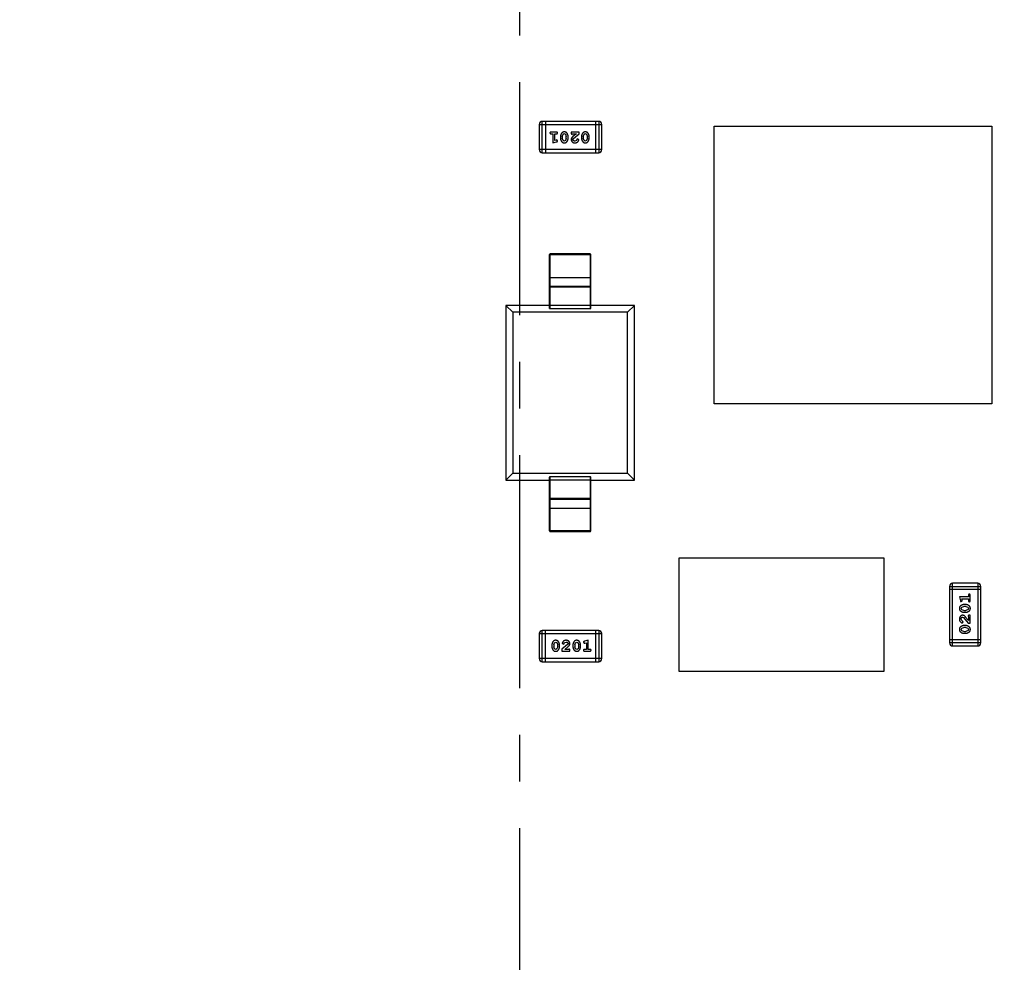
# Model space of a CAD drawing. Header units: millimetres. Extents: x -117 to 182, y -33 to 89.
# Tile 89 of 135: x 139 to 149, y 20 to 29. Entities that reach past the tile are written whole.
import ezdxf

# ---------------------------------------------------------------- set-up
doc = ezdxf.new("R2010")
doc.units = ezdxf.units.MM
doc.header["$LTSCALE"] = 1.21
doc.header["$MEASUREMENT"] = 0
doc.header["$PDMODE"] = 3
doc.header["$PDSIZE"] = 0.3125
doc.linetypes.add('CENTER', pattern=[0.6, 0.375, -0.075, 0.075, -0.075])
doc.layers.get('0').update_dxf_attribs({"linetype": 'CONTINUOUS'})
doc.layers.get('DEFPOINTS').update_dxf_attribs({"linetype": 'CONTINUOUS'})
doc.layers.add('Dim', color=3, linetype='CONTINUOUS', lineweight=25)
doc.styles.get("Standard").update_dxf_attribs({"font": 'txt', "width": 0.8})
doc.dimstyles.get("Standard").update_dxf_attribs({"dimtxt": 0.15625, "dimasz": 0.1875, "dimexe": 0.125, "dimexo": 0.0625, "dimgap": 0.09, "dimtad": 0, "dimtih": 1, "dimtoh": 1, "dimzin": 4, "dimdsep": 46, "dimtxsty": 'STANDARD', "dimblk": '_FILLED', "dimblk1": '_FILLED', "dimblk2": '_FILLED', "dimcen": 0.09, "dimazin": 1, "dimtp": 0.01, "dimtm": 0.01, "dimtfac": 1, "dimtofl": 0, "dimtmove": 0, "dimatfit": 3, "dimldrblk": '_FILLED', "dimfxl": 1, "dimtolj": 1, "dimtzin": 4, "dimarcsym": 0})

# ---------------------------------------------------------------- blocks, each defined once
blk = doc.blocks.new('_FILLED')
at = {"color": 0, "linetype": 'ByBlock'}
blk.add_solid([(0, 0), (-1, 0.1667), (-1, -0.1667)], dxfattribs=at)
blk = doc.blocks.new('*D24')
at = {"color": 0, "linetype": 'ByBlock', "lineweight": -2}
for p, q in [((139.2226, 49.9239), (108.6163, 49.9239)), ((108.7413, 49.9239), (108.7413, 37.5972)), ((108.7413, 17.4239), (108.7413, 29.7506)), ((139.2226, 17.4239), (108.6163, 17.4239))]:
    blk.add_line(p, q, dxfattribs=at)
at = {"layer": 'DEFPOINTS', "color": 0, "linetype": 'ByBlock'}
for p in [(139.2851, 49.9239), (139.2851, 17.4239)]:
    blk.add_point(p, dxfattribs=at)
at = {"color": 0, "linetype": 'ByBlock', "lineweight": -2, "xscale": 2, "yscale": 2, "zscale": 2}
for p, rotation in [((108.7413, 49.9239), 90), ((108.7413, 17.4239), 270)]:
    blk.add_blockref('_FILLED', p, dxfattribs=dict(at, rotation=rotation))
at = {"color": 0, "linetype": 'ByBlock', "lineweight": -2, "insert": (108.7413, 33.6739), "char_height": 2.5, "attachment_point": 5, "rotation": 90}
blk.add_mtext('\\A1;32.50', dxfattribs=at)

msp = doc.modelspace()

# ---------------------------------------------------------------- linework, layer by layer
at = {"color": 6, "linetype": 'CENTER', "ltscale": 5}
msp.add_line((143.8851, 8.1484), (143.8851, 58.3667), dxfattribs=at)
at = {"color": 7, "linetype": 'Continuous'}
for p, q in [((144.104, 27.8797), (144.104, 28.1845)), ((144.6526, 28.1845), (144.104, 28.1845)), ((144.1345, 28.1845), (144.1345, 27.8797)), ((144.6222, 28.1845), (144.6222, 27.8797)), ((144.6526, 28.1845), (144.6526, 27.8797)), ((144.0735, 28.154), (144.0735, 27.9101)), ((144.0735, 28.154), (144.6831, 28.154)), ((144.2415, 28.0808), (144.1895, 28.0808)), ((144.1895, 28.0635), (144.2069, 28.0635)), ((144.2069, 28.0635), (144.2069, 27.9754)), ((144.2242, 27.9986), (144.2242, 28.0635)), ((144.2242, 28.0635), (144.2415, 28.0635)), ((144.3053, 28.0593), (144.3176, 28.0651)), ((144.3176, 28.0651), (144.3298, 28.0598)), ((144.3846, 28.0808), (144.3846, 28.073)), ((144.4617, 28.0808), (144.3846, 28.0808)), ((144.3933, 28.0604), (144.3988, 28.0635)), ((144.3988, 28.0635), (144.435, 28.0635)), ((144.435, 28.0635), (144.4014, 28.0365)), ((144.4067, 28.017), (144.4617, 28.062)), ((144.4617, 28.062), (144.4617, 28.0808)), ((144.5099, 28.0593), (144.5221, 28.0651)), ((144.5221, 28.0651), (144.5343, 28.0598)), ((144.6831, 27.9101), (144.6831, 28.154)), ((145.7748, 25.4373), (145.7748, 28.1373)), ((145.7748, 28.1373), (148.4748, 28.1373)), ((148.4748, 28.1373), (148.4748, 25.4373)), ((144.2069, 27.9754), (144.2434, 27.9853)), ((144.2392, 28.0027), (144.2242, 27.9986)), ((144.2446, 28.0038), (144.2392, 28.0027)), ((144.2525, 27.9945), (144.2446, 28.0038)), ((144.2808, 28.0378), (144.2808, 28.02)), ((144.2981, 28.0375), (144.3053, 28.0593)), ((144.2981, 28.0375), (144.2981, 28.0203)), ((144.3057, 27.998), (144.2981, 28.0203)), ((144.3178, 27.9927), (144.3057, 27.998)), ((144.3302, 27.9985), (144.3178, 27.9927)), ((144.3298, 28.0598), (144.3374, 28.0375)), ((144.3374, 28.0203), (144.3302, 27.9985)), ((144.3374, 28.0203), (144.3374, 28.0375)), ((144.3547, 28.02), (144.3547, 28.0378)), ((144.4019, 28.0073), (144.4067, 28.017)), ((144.4363, 27.9981), (144.4214, 27.9927)), ((144.4413, 28.0066), (144.4363, 27.9981)), ((144.4497, 28.0132), (144.4413, 28.0066)), ((144.4586, 28.0048), (144.4497, 28.0132)), ((144.4853, 28.0378), (144.4853, 28.02)), ((144.5026, 28.0375), (144.5099, 28.0593)), ((144.5026, 28.0375), (144.5026, 28.0203)), ((144.5102, 27.998), (144.5026, 28.0203)), ((144.5223, 27.9927), (144.5102, 27.998)), ((144.5347, 27.9985), (144.5223, 27.9927)), ((144.5343, 28.0598), (144.5419, 28.0375)), ((144.5419, 28.0203), (144.5347, 27.9985)), ((144.5419, 28.0203), (144.5419, 28.0375)), ((144.5592, 28.02), (144.5592, 28.0378)), ((144.6831, 27.9101), (144.0735, 27.9101)), ((144.104, 27.8797), (144.6526, 27.8797)), ((144.1745, 26.3644), (144.1745, 26.8893)), ((144.1745, 26.8893), (144.5745, 26.8893)), ((144.1795, 26.3635), (144.1795, 26.8943)), ((144.5695, 26.8943), (144.1795, 26.8943)), ((144.5695, 26.8943), (144.5695, 26.3635)), ((144.5745, 26.3644), (144.5745, 26.8893)), ((144.1745, 26.6663), (144.5745, 26.6663)), ((144.1745, 26.5739), (144.1795, 26.5789)), ((144.1795, 26.5708), (144.1745, 26.5658)), ((144.5695, 26.5789), (144.1795, 26.5789)), ((144.5695, 26.5708), (144.1795, 26.5708)), ((144.5695, 26.5789), (144.5745, 26.5739)), ((144.5745, 26.5658), (144.5695, 26.5708)), ((143.7495, 26.3943), (143.7495, 24.6943)), ((143.8156, 26.3282), (143.7495, 26.3943)), ((144.1745, 26.3943), (143.7495, 26.3943)), ((144.1745, 26.3958), (144.5745, 26.3958)), ((144.1795, 26.3635), (144.5695, 26.3635)), ((144.9995, 26.3943), (144.5745, 26.3943)), ((144.9995, 26.3943), (144.9334, 26.3282)), ((144.9995, 24.6943), (144.9995, 26.3943)), ((143.8156, 26.3282), (143.8156, 24.7605)), ((144.9334, 26.3282), (143.8156, 26.3282)), ((144.9334, 24.7605), (144.9334, 26.3282)), ((148.4748, 25.4373), (145.7748, 25.4373)), ((143.7495, 24.6943), (143.8156, 24.7605)), ((143.8156, 24.7605), (144.9334, 24.7605)), ((144.1745, 24.1993), (144.1745, 24.7243)), ((144.1795, 24.1943), (144.1795, 24.7252)), ((144.5695, 24.7252), (144.1795, 24.7252)), ((144.5695, 24.7252), (144.5695, 24.1943)), ((144.5745, 24.1993), (144.5745, 24.7243)), ((144.9995, 24.6943), (144.9334, 24.7605)), ((143.7495, 24.6943), (144.1745, 24.6943)), ((144.5745, 24.6928), (144.1745, 24.6928)), ((144.5745, 24.6943), (144.9995, 24.6943)), ((144.1745, 24.5229), (144.1795, 24.5179)), ((144.1795, 24.5179), (144.5695, 24.5179)), ((144.5695, 24.5179), (144.5745, 24.5229)), ((144.1795, 24.5098), (144.1745, 24.5148)), ((144.1745, 24.4223), (144.5745, 24.4223)), ((144.1795, 24.5098), (144.5695, 24.5098)), ((144.5745, 24.5148), (144.5695, 24.5098)), ((144.5745, 24.1993), (144.1745, 24.1993)), ((144.1795, 24.1943), (144.5695, 24.1943)), ((145.4303, 23.9338), (145.4303, 22.8338)), ((147.4303, 23.9338), (145.4303, 23.9338)), ((147.4303, 22.8338), (147.4303, 23.9338)), ((148.0648, 23.6597), (148.0648, 23.1111)), ((148.0648, 23.6597), (148.3696, 23.6597)), ((148.0953, 23.0806), (148.0953, 23.6902)), ((148.3391, 23.6902), (148.0953, 23.6902)), ((148.3391, 23.6902), (148.3391, 23.0806)), ((148.3696, 23.1111), (148.3696, 23.6597)), ((148.3696, 23.6292), (148.0648, 23.6292)), ((148.2487, 23.5742), (148.2487, 23.5569)), ((148.266, 23.5222), (148.266, 23.5742)), ((148.1606, 23.5569), (148.1704, 23.5203)), ((148.2487, 23.5569), (148.1606, 23.5569)), ((148.1796, 23.5112), (148.1889, 23.5191)), ((148.1832, 23.458), (148.2054, 23.4656)), ((148.1878, 23.5245), (148.1837, 23.5395)), ((148.1837, 23.5395), (148.2487, 23.5395)), ((148.1889, 23.5191), (148.1878, 23.5245)), ((148.2229, 23.4829), (148.2052, 23.4829)), ((148.2227, 23.4656), (148.2054, 23.4656)), ((148.2227, 23.4656), (148.2444, 23.4584)), ((148.2487, 23.5395), (148.2487, 23.5222)), ((148.1779, 23.4459), (148.1832, 23.458)), ((148.1837, 23.4335), (148.1779, 23.4459)), ((148.2054, 23.4263), (148.1837, 23.4335)), ((148.2052, 23.409), (148.2229, 23.409)), ((148.2054, 23.4263), (148.2227, 23.4263)), ((148.2449, 23.4339), (148.2227, 23.4263)), ((148.2444, 23.4584), (148.2502, 23.4461)), ((148.2502, 23.4461), (148.2449, 23.4339)), ((148.2455, 23.3704), (148.2487, 23.3649)), ((148.266, 23.3791), (148.2581, 23.3791)), ((148.266, 23.302), (148.266, 23.3791)), ((148.1832, 23.3274), (148.1779, 23.3423)), ((148.1918, 23.3225), (148.1832, 23.3274)), ((148.1899, 23.3051), (148.1983, 23.314)), ((148.1983, 23.314), (148.1918, 23.3225)), ((148.1924, 23.3618), (148.2021, 23.357)), ((148.2021, 23.357), (148.2471, 23.302)), ((148.2229, 23.2784), (148.2052, 23.2784)), ((148.2487, 23.3287), (148.2216, 23.3623)), ((148.2471, 23.302), (148.266, 23.302)), ((148.2487, 23.3649), (148.2487, 23.3287)), ((144.0735, 23.2009), (144.0735, 22.9571)), ((144.0735, 23.2009), (144.6831, 23.2009)), ((144.1039, 22.9266), (144.1039, 23.2314)), ((144.6526, 23.2314), (144.1039, 23.2314)), ((144.1344, 22.9266), (144.1344, 23.2314)), ((144.6221, 23.2314), (144.6221, 22.9266)), ((144.6526, 23.2314), (144.6526, 22.9266)), ((144.6831, 22.9571), (144.6831, 23.2009)), ((148.1779, 23.2414), (148.1832, 23.2535)), ((148.1837, 23.229), (148.1779, 23.2414)), ((148.1832, 23.2535), (148.2054, 23.2611)), ((148.2054, 23.2218), (148.1837, 23.229)), ((148.2052, 23.2045), (148.2229, 23.2045)), ((148.2227, 23.2611), (148.2054, 23.2611)), ((148.2054, 23.2218), (148.2227, 23.2218)), ((148.2227, 23.2611), (148.2444, 23.2538)), ((148.2449, 23.2294), (148.2227, 23.2218)), ((148.2444, 23.2538), (148.2502, 23.2416)), ((148.2502, 23.2416), (148.2449, 23.2294)), ((144.1973, 23.091), (144.1973, 23.0733)), ((144.2146, 23.0907), (144.2219, 23.1125)), ((144.2146, 23.0907), (144.2146, 23.0735)), ((144.2219, 23.1125), (144.2343, 23.1183)), ((144.2343, 23.1183), (144.2464, 23.113)), ((144.2464, 23.113), (144.254, 23.0907)), ((144.254, 23.0735), (144.254, 23.0907)), ((144.2713, 23.0733), (144.2713, 23.091)), ((144.3499, 23.0941), (144.2949, 23.0491)), ((144.298, 23.1063), (144.3068, 23.0979)), ((144.3068, 23.0979), (144.3153, 23.1044)), ((144.3153, 23.1044), (144.3203, 23.1129)), ((144.3203, 23.1129), (144.3352, 23.1183)), ((144.3547, 23.1038), (144.3499, 23.0941)), ((144.4018, 23.091), (144.4018, 23.0733)), ((144.4192, 23.0907), (144.4264, 23.1125)), ((144.4192, 23.0907), (144.4192, 23.0735)), ((144.4264, 23.1125), (144.4388, 23.1183)), ((144.4388, 23.1183), (144.4509, 23.113)), ((144.4509, 23.113), (144.4585, 23.0907)), ((144.4585, 23.0735), (144.4585, 23.0907)), ((144.4758, 23.0733), (144.4758, 23.091)), ((144.5041, 23.1166), (144.512, 23.1073)), ((144.512, 23.1073), (144.5174, 23.1083)), ((144.5497, 23.1356), (144.5131, 23.1257)), ((144.5174, 23.1083), (144.5324, 23.1125)), ((144.5324, 23.1125), (144.5324, 23.0475)), ((144.5497, 23.0475), (144.5497, 23.1356)), ((148.3696, 23.1415), (148.0648, 23.1415)), ((148.3696, 23.1111), (148.0648, 23.1111)), ((144.2223, 23.0512), (144.2146, 23.0735)), ((144.2344, 23.046), (144.2223, 23.0512)), ((144.2467, 23.0518), (144.2344, 23.046)), ((144.254, 23.0735), (144.2467, 23.0518)), ((144.2949, 23.0491), (144.2949, 23.0302)), ((144.2949, 23.0302), (144.372, 23.0302)), ((144.3216, 23.0475), (144.3552, 23.0746)), ((144.3578, 23.0475), (144.3216, 23.0475)), ((144.3633, 23.0507), (144.3578, 23.0475)), ((144.372, 23.0302), (144.372, 23.0381)), ((144.4268, 23.0512), (144.4192, 23.0735)), ((144.4389, 23.046), (144.4268, 23.0512)), ((144.4512, 23.0518), (144.4389, 23.046)), ((144.4585, 23.0735), (144.4512, 23.0518)), ((144.5324, 23.0475), (144.5151, 23.0475)), ((144.5151, 23.0302), (144.567, 23.0302)), ((144.567, 23.0475), (144.5497, 23.0475)), ((148.0953, 23.0806), (148.3391, 23.0806)), ((144.6831, 22.9571), (144.0735, 22.9571)), ((144.1039, 22.9266), (144.6526, 22.9266)), ((145.4303, 22.8338), (147.4303, 22.8338))]:
    msp.add_line(p, q, dxfattribs=at)
for centre, radius, start, end in [((143.8851, 33.6739), 23, 284.05543, 256.50213), ((143.8851, 33.6739), 21.75, 192.0131, 315.16633), ((144.104, 28.154), 0.0305, 89.99999, 179.99999), ((144.6526, 28.154), 0.0305, 359.99999, 89.99999), ((144.104, 27.9101), 0.0305, 179.99999, 269.99999), ((144.6526, 27.9101), 0.0305, 269.99999, 359.99999), ((144.1795, 26.8893), 0.005, 89.99999, 179.99999), ((144.5695, 26.8893), 0.005, 359.99999, 89.99999), ((144.1795, 24.1993), 0.005, 179.99999, 269.99999), ((144.5695, 24.1993), 0.005, 269.99999, 359.99999), ((148.0953, 23.6597), 0.0305, 90, 180), ((148.3391, 23.6597), 0.0305, 360, 90), ((144.1039, 23.2009), 0.0305, 89.99999, 179.99999), ((144.6526, 23.2009), 0.0305, 359.99999, 89.99999), ((148.0953, 23.1111), 0.0305, 180, 270), ((148.3391, 23.1111), 0.0305, 270, 360), ((144.1039, 22.9571), 0.0305, 179.99999, 269.99999), ((144.6526, 22.9571), 0.0305, 269.99999, 359.99999)]:
    msp.add_arc(centre, radius, start, end, dxfattribs=at)
for centre, start_param, end_param in [((144.1795, 26.3644), 3.141593, 4.712389), ((144.5695, 26.3644), -1.570796, 0), ((144.1795, 24.7243), 1.570796, 3.141593), ((144.5695, 24.7243), 0, 1.570796)]:
    msp.add_ellipse(centre, major_axis=(0.005, 0), ratio=0.176327, start_param=start_param, end_param=end_param, dxfattribs=at)
for points, knots in [([(144.1895, 28.0808), (144.1887, 28.0808), (144.187, 28.0808), (144.1847, 28.0803), (144.1827, 28.0796), (144.1811, 28.0785), (144.18, 28.0772), (144.1791, 28.0757), (144.1786, 28.074), (144.1786, 28.0728), (144.1785, 28.0722)], [0, 0, 0, 0, 0.169012, 0.317488, 0.445429, 0.560977, 0.67065, 0.776666, 0.88492, 1, 1, 1, 1]), ([(144.1785, 28.0722), (144.1786, 28.0716), (144.1786, 28.0704), (144.1791, 28.0687), (144.18, 28.0672), (144.1811, 28.0659), (144.1827, 28.0648), (144.1846, 28.0641), (144.187, 28.0636), (144.1887, 28.0636), (144.1895, 28.0635)], [0, 0, 0, 0, 0.11517, 0.223509, 0.328254, 0.438012, 0.553651, 0.682263, 0.830856, 1, 1, 1, 1]), ([(144.2525, 28.0722), (144.2524, 28.0728), (144.2524, 28.074), (144.2519, 28.0757), (144.251, 28.0772), (144.2499, 28.0785), (144.2483, 28.0796), (144.2464, 28.0803), (144.244, 28.0808), (144.2424, 28.0808), (144.2415, 28.0808)], [0, 0, 0, 0, 0.115051, 0.223278, 0.329269, 0.437893, 0.554681, 0.682591, 0.83103, 1, 1, 1, 1]), ([(144.2415, 28.0635), (144.2424, 28.0636), (144.244, 28.0636), (144.2464, 28.0641), (144.2483, 28.0648), (144.2499, 28.0659), (144.251, 28.0672), (144.2519, 28.0687), (144.2524, 28.0704), (144.2524, 28.0716), (144.2525, 28.0722)], [0, 0, 0, 0, 0.169102, 0.317658, 0.446239, 0.563118, 0.671828, 0.776546, 0.884858, 1, 1, 1, 1]), ([(144.3177, 28.0824), (144.3162, 28.0824), (144.3134, 28.0823), (144.3093, 28.0816), (144.3055, 28.0805), (144.3019, 28.0789), (144.2986, 28.0769), (144.2956, 28.0743), (144.2927, 28.0714), (144.2903, 28.068), (144.2881, 28.0644), (144.2861, 28.0607), (144.2845, 28.057), (144.2831, 28.0532), (144.2821, 28.0494), (144.2813, 28.0456), (144.2809, 28.0417), (144.2808, 28.0391), (144.2808, 28.0378)], [0, 0, 0, 0, 0.067217, 0.131051, 0.19272, 0.252824, 0.312745, 0.373449, 0.436041, 0.501494, 0.567761, 0.632087, 0.695096, 0.757109, 0.817993, 0.878657, 0.939311, 1, 1, 1, 1]), ([(144.3547, 28.0378), (144.3547, 28.0389), (144.3547, 28.041), (144.3544, 28.0442), (144.3539, 28.0473), (144.3532, 28.0504), (144.3523, 28.0534), (144.3512, 28.0564), (144.3499, 28.0594), (144.3484, 28.0623), (144.3469, 28.065), (144.3452, 28.0676), (144.3436, 28.0699), (144.342, 28.072), (144.3403, 28.0738), (144.3386, 28.0755), (144.3368, 28.0769), (144.3345, 28.0785), (144.3313, 28.0801), (144.3271, 28.0814), (144.3225, 28.0823), (144.3193, 28.0824), (144.3177, 28.0824)], [0, 0, 0, 0, 0.049886, 0.09882, 0.148132, 0.19689, 0.246038, 0.295176, 0.345305, 0.395692, 0.445312, 0.491875, 0.535813, 0.577009, 0.616081, 0.652689, 0.687585, 0.720206, 0.785062, 0.85223, 0.923759, 1, 1, 1, 1]), ([(144.3846, 28.073), (144.3846, 28.0719), (144.3847, 28.0699), (144.3851, 28.0672), (144.3858, 28.065), (144.3869, 28.0632), (144.3882, 28.0619), (144.3897, 28.061), (144.3914, 28.0605), (144.3926, 28.0604), (144.3933, 28.0604)], [0, 0, 0, 0, 0.1844, 0.34094, 0.473574, 0.586824, 0.690029, 0.789175, 0.890445, 1, 1, 1, 1]), ([(144.5222, 28.0824), (144.5208, 28.0824), (144.5179, 28.0823), (144.5138, 28.0816), (144.51, 28.0805), (144.5064, 28.0789), (144.5031, 28.0769), (144.5001, 28.0743), (144.4973, 28.0714), (144.4948, 28.068), (144.4926, 28.0644), (144.4907, 28.0607), (144.489, 28.057), (144.4876, 28.0532), (144.4866, 28.0494), (144.4858, 28.0456), (144.4854, 28.0417), (144.4853, 28.0391), (144.4853, 28.0378)], [0, 0, 0, 0, 0.067217, 0.131051, 0.19272, 0.252824, 0.312745, 0.373449, 0.436041, 0.501494, 0.567761, 0.632087, 0.695096, 0.757109, 0.817993, 0.878657, 0.939311, 1, 1, 1, 1]), ([(144.5592, 28.0378), (144.5592, 28.0389), (144.5592, 28.041), (144.5589, 28.0442), (144.5584, 28.0473), (144.5577, 28.0504), (144.5568, 28.0534), (144.5557, 28.0564), (144.5544, 28.0594), (144.553, 28.0623), (144.5514, 28.065), (144.5498, 28.0676), (144.5481, 28.0699), (144.5465, 28.072), (144.5448, 28.0738), (144.5431, 28.0755), (144.5413, 28.0769), (144.539, 28.0785), (144.5358, 28.0801), (144.5316, 28.0814), (144.527, 28.0823), (144.5238, 28.0824), (144.5222, 28.0824)], [0, 0, 0, 0, 0.049886, 0.09882, 0.148132, 0.19689, 0.246038, 0.295176, 0.345305, 0.395692, 0.445312, 0.491875, 0.535813, 0.577009, 0.616081, 0.652689, 0.687585, 0.720206, 0.785062, 0.85223, 0.923759, 1, 1, 1, 1]), ([(144.2434, 27.9853), (144.2443, 27.9856), (144.2458, 27.986), (144.2479, 27.9869), (144.2496, 27.9878), (144.2507, 27.9888), (144.2515, 27.99), (144.2521, 27.9913), (144.2524, 27.9929), (144.2525, 27.9939), (144.2525, 27.9945)], [0, 0, 0, 0, 0.187321, 0.344927, 0.475328, 0.579604, 0.674244, 0.773631, 0.882025, 1, 1, 1, 1]), ([(144.2808, 28.02), (144.2808, 28.019), (144.2809, 28.0168), (144.2811, 28.0136), (144.2817, 28.0105), (144.2823, 28.0074), (144.2833, 28.0044), (144.2844, 28.0013), (144.2857, 27.9984), (144.2872, 27.9955), (144.2888, 27.9928), (144.2904, 27.9902), (144.2921, 27.9879), (144.2937, 27.9858), (144.2954, 27.9839), (144.2972, 27.9823), (144.2989, 27.9809), (144.3013, 27.9793), (144.3044, 27.9777), (144.3086, 27.9764), (144.3131, 27.9756), (144.3163, 27.9755), (144.3179, 27.9754)], [0, 0, 0, 0, 0.049855, 0.099516, 0.148482, 0.19758, 0.246804, 0.296268, 0.346517, 0.397047, 0.446826, 0.49336, 0.537801, 0.579207, 0.617974, 0.654833, 0.689171, 0.722088, 0.786392, 0.853518, 0.924186, 1, 1, 1, 1]), ([(144.3179, 27.9754), (144.3194, 27.9755), (144.3222, 27.9755), (144.3263, 27.9763), (144.3301, 27.9774), (144.3337, 27.979), (144.337, 27.981), (144.34, 27.9835), (144.3428, 27.9865), (144.3453, 27.9899), (144.3475, 27.9935), (144.3494, 27.9972), (144.3511, 28.0009), (144.3524, 28.0046), (144.3535, 28.0084), (144.3542, 28.0123), (144.3546, 28.0161), (144.3547, 28.0187), (144.3547, 28.02)], [0, 0, 0, 0, 0.06692, 0.130834, 0.19258, 0.252759, 0.312631, 0.373411, 0.436359, 0.501894, 0.568244, 0.632472, 0.69556, 0.757163, 0.818592, 0.878885, 0.939235, 1, 1, 1, 1]), ([(144.4014, 28.0365), (144.4005, 28.0357), (144.3988, 28.0342), (144.3964, 28.032), (144.3943, 28.0299), (144.3925, 28.0279), (144.3908, 28.026), (144.3895, 28.0243), (144.3884, 28.0226), (144.3873, 28.0206), (144.3862, 28.018), (144.3853, 28.0149), (144.3847, 28.0116), (144.3847, 28.0093), (144.3846, 28.0082)], [0, 0, 0, 0, 0.103002, 0.197728, 0.285279, 0.365235, 0.437224, 0.502446, 0.560545, 0.611446, 0.707576, 0.80349, 0.900532, 1, 1, 1, 1]), ([(144.3846, 28.0082), (144.3847, 28.0071), (144.3847, 28.0049), (144.3852, 28.0017), (144.386, 27.9985), (144.3871, 27.9956), (144.3886, 27.9927), (144.3904, 27.99), (144.3925, 27.9874), (144.3949, 27.985), (144.3975, 27.9827), (144.4004, 27.9808), (144.4034, 27.9791), (144.4066, 27.9777), (144.4101, 27.9767), (144.4136, 27.976), (144.4174, 27.9755), (144.42, 27.9755), (144.4213, 27.9754)], [0, 0, 0, 0, 0.060981, 0.120256, 0.178148, 0.236115, 0.293993, 0.352864, 0.413358, 0.476056, 0.539296, 0.602396, 0.665116, 0.728325, 0.792919, 0.859317, 0.928302, 1, 1, 1, 1]), ([(144.4214, 27.9927), (144.42, 27.9928), (144.4173, 27.9929), (144.4135, 27.9937), (144.4101, 27.9951), (144.4072, 27.997), (144.4049, 27.9993), (144.4032, 28.0018), (144.4021, 28.0045), (144.402, 28.0063), (144.4019, 28.0073)], [0, 0, 0, 0, 0.156344, 0.299348, 0.4327, 0.561, 0.682299, 0.791883, 0.89611, 1, 1, 1, 1]), ([(144.4213, 27.9754), (144.423, 27.9755), (144.4263, 27.9756), (144.4313, 27.9765), (144.436, 27.9779), (144.4405, 27.9799), (144.4447, 27.9823), (144.4483, 27.9852), (144.4515, 27.9884), (144.454, 27.992), (144.4559, 27.9956), (144.4574, 27.9989), (144.4583, 28.0019), (144.4585, 28.0039), (144.4586, 28.0048)], [0, 0, 0, 0, 0.098286, 0.193983, 0.289056, 0.384352, 0.477435, 0.566197, 0.652355, 0.737986, 0.818188, 0.887401, 0.94802, 1, 1, 1, 1]), ([(144.4853, 28.02), (144.4853, 28.019), (144.4854, 28.0168), (144.4857, 28.0136), (144.4862, 28.0105), (144.4869, 28.0074), (144.4878, 28.0044), (144.4889, 28.0013), (144.4902, 27.9984), (144.4917, 27.9955), (144.4933, 27.9928), (144.4949, 27.9902), (144.4966, 27.9879), (144.4982, 27.9858), (144.5, 27.9839), (144.5017, 27.9823), (144.5034, 27.9809), (144.5058, 27.9793), (144.5089, 27.9777), (144.5131, 27.9764), (144.5177, 27.9756), (144.5208, 27.9755), (144.5224, 27.9754)], [0, 0, 0, 0, 0.049855, 0.099516, 0.148482, 0.19758, 0.246804, 0.296268, 0.346517, 0.397047, 0.446826, 0.49336, 0.537801, 0.579207, 0.617974, 0.654833, 0.689171, 0.722088, 0.786392, 0.853518, 0.924186, 1, 1, 1, 1]), ([(144.5224, 27.9754), (144.5239, 27.9755), (144.5267, 27.9755), (144.5308, 27.9763), (144.5346, 27.9774), (144.5382, 27.979), (144.5415, 27.981), (144.5445, 27.9835), (144.5473, 27.9865), (144.5498, 27.9899), (144.552, 27.9935), (144.5539, 27.9972), (144.5556, 28.0009), (144.5569, 28.0046), (144.558, 28.0084), (144.5587, 28.0123), (144.5592, 28.0161), (144.5592, 28.0187), (144.5592, 28.02)], [0, 0, 0, 0, 0.06692, 0.130834, 0.19258, 0.252759, 0.312631, 0.373411, 0.436359, 0.501894, 0.568244, 0.632472, 0.69556, 0.757163, 0.818592, 0.878885, 0.939235, 1, 1, 1, 1]), ([(148.2573, 23.5852), (148.2567, 23.5851), (148.2555, 23.5851), (148.2538, 23.5846), (148.2523, 23.5837), (148.251, 23.5826), (148.2499, 23.581), (148.2492, 23.5791), (148.2487, 23.5767), (148.2487, 23.5751), (148.2487, 23.5742)], [0, 0, 0, 0, 0.11517, 0.223509, 0.328254, 0.438012, 0.553651, 0.682263, 0.830856, 1, 1, 1, 1]), ([(148.266, 23.5742), (148.2659, 23.5751), (148.2659, 23.5767), (148.2654, 23.5791), (148.2647, 23.581), (148.2636, 23.5826), (148.2623, 23.5837), (148.2608, 23.5846), (148.2591, 23.5851), (148.2579, 23.5851), (148.2573, 23.5852)], [0, 0, 0, 0, 0.169012, 0.317488, 0.445429, 0.560977, 0.67065, 0.776666, 0.88492, 1, 1, 1, 1]), ([(148.2052, 23.4829), (148.2041, 23.4829), (148.202, 23.4829), (148.1988, 23.4826), (148.1956, 23.482), (148.1925, 23.4814), (148.1895, 23.4804), (148.1865, 23.4793), (148.1835, 23.478), (148.1806, 23.4765), (148.1779, 23.4749), (148.1753, 23.4733), (148.173, 23.4716), (148.1709, 23.47), (148.1691, 23.4683), (148.1674, 23.4666), (148.166, 23.4648), (148.1644, 23.4625), (148.1628, 23.4593), (148.1615, 23.4551), (148.1607, 23.4506), (148.1606, 23.4474), (148.1606, 23.4458)], [0, 0, 0, 0, 0.049855, 0.099516, 0.148482, 0.19758, 0.246804, 0.296268, 0.346517, 0.397047, 0.446826, 0.49336, 0.537801, 0.579207, 0.617974, 0.654833, 0.689171, 0.722088, 0.786392, 0.853518, 0.924186, 1, 1, 1, 1]), ([(148.1704, 23.5203), (148.1707, 23.5194), (148.1712, 23.5179), (148.172, 23.5158), (148.1729, 23.5142), (148.174, 23.513), (148.1751, 23.5122), (148.1765, 23.5116), (148.178, 23.5113), (148.1791, 23.5112), (148.1796, 23.5112)], [0, 0, 0, 0, 0.187321, 0.344927, 0.475328, 0.579604, 0.674244, 0.773631, 0.882025, 1, 1, 1, 1]), ([(148.2675, 23.446), (148.2675, 23.4475), (148.2674, 23.4503), (148.2667, 23.4544), (148.2656, 23.4582), (148.264, 23.4618), (148.262, 23.4651), (148.2595, 23.4682), (148.2565, 23.471), (148.2531, 23.4734), (148.2495, 23.4756), (148.2459, 23.4776), (148.2421, 23.4792), (148.2384, 23.4806), (148.2346, 23.4816), (148.2307, 23.4824), (148.2268, 23.4828), (148.2242, 23.4829), (148.2229, 23.4829)], [0, 0, 0, 0, 0.067217, 0.131051, 0.19272, 0.252824, 0.312745, 0.373449, 0.436041, 0.501494, 0.567761, 0.632087, 0.695096, 0.757109, 0.817993, 0.878657, 0.939311, 1, 1, 1, 1]), ([(148.2487, 23.5222), (148.2487, 23.5213), (148.2487, 23.5197), (148.2492, 23.5173), (148.2499, 23.5154), (148.251, 23.5138), (148.2523, 23.5127), (148.2538, 23.5118), (148.2555, 23.5113), (148.2567, 23.5113), (148.2573, 23.5112)], [0, 0, 0, 0, 0.169102, 0.317658, 0.446239, 0.563118, 0.671828, 0.776546, 0.884858, 1, 1, 1, 1]), ([(148.2573, 23.5112), (148.2579, 23.5113), (148.2591, 23.5113), (148.2608, 23.5118), (148.2623, 23.5127), (148.2636, 23.5138), (148.2647, 23.5154), (148.2654, 23.5173), (148.2659, 23.5197), (148.2659, 23.5213), (148.266, 23.5222)], [0, 0, 0, 0, 0.115051, 0.223278, 0.329269, 0.437893, 0.554681, 0.682591, 0.83103, 1, 1, 1, 1]), ([(148.1606, 23.4458), (148.1606, 23.4443), (148.1607, 23.4415), (148.1614, 23.4374), (148.1625, 23.4336), (148.1641, 23.43), (148.1662, 23.4267), (148.1687, 23.4237), (148.1716, 23.4209), (148.175, 23.4184), (148.1786, 23.4162), (148.1823, 23.4143), (148.186, 23.4126), (148.1898, 23.4113), (148.1936, 23.4103), (148.1974, 23.4095), (148.2013, 23.4091), (148.2039, 23.409), (148.2052, 23.409)], [0, 0, 0, 0, 0.06692, 0.130834, 0.19258, 0.252759, 0.312631, 0.373411, 0.436359, 0.501894, 0.568244, 0.632472, 0.69556, 0.757163, 0.818592, 0.878885, 0.939235, 1, 1, 1, 1]), ([(148.1933, 23.3791), (148.1922, 23.379), (148.19, 23.379), (148.1868, 23.3785), (148.1837, 23.3777), (148.1807, 23.3766), (148.1778, 23.3751), (148.1751, 23.3733), (148.1725, 23.3712), (148.1701, 23.3688), (148.1679, 23.3662), (148.1659, 23.3633), (148.1642, 23.3603), (148.1629, 23.3571), (148.1619, 23.3536), (148.1611, 23.3501), (148.1606, 23.3463), (148.1606, 23.3437), (148.1606, 23.3424)], [0, 0, 0, 0, 0.060981, 0.120256, 0.178148, 0.236115, 0.293993, 0.352864, 0.413358, 0.476056, 0.539296, 0.602396, 0.665116, 0.728325, 0.792919, 0.859317, 0.928302, 1, 1, 1, 1]), ([(148.2216, 23.3623), (148.2208, 23.3632), (148.2194, 23.3649), (148.2171, 23.3673), (148.215, 23.3694), (148.213, 23.3712), (148.2112, 23.3729), (148.2094, 23.3742), (148.2078, 23.3753), (148.2057, 23.3764), (148.2032, 23.3775), (148.2, 23.3784), (148.1967, 23.379), (148.1945, 23.3791), (148.1933, 23.3791)], [0, 0, 0, 0, 0.103002, 0.197728, 0.285279, 0.365235, 0.437224, 0.502446, 0.560545, 0.611446, 0.707576, 0.80349, 0.900532, 1, 1, 1, 1]), ([(148.2229, 23.409), (148.224, 23.409), (148.2261, 23.409), (148.2293, 23.4093), (148.2324, 23.4098), (148.2355, 23.4105), (148.2386, 23.4114), (148.2416, 23.4125), (148.2445, 23.4138), (148.2474, 23.4153), (148.2501, 23.4168), (148.2527, 23.4185), (148.255, 23.4201), (148.2571, 23.4218), (148.259, 23.4235), (148.2606, 23.4251), (148.2621, 23.4269), (148.2636, 23.4292), (148.2653, 23.4324), (148.2666, 23.4366), (148.2674, 23.4412), (148.2675, 23.4444), (148.2675, 23.446)], [0, 0, 0, 0, 0.049886, 0.09882, 0.148132, 0.19689, 0.246038, 0.295176, 0.345305, 0.395692, 0.445312, 0.491875, 0.535813, 0.577009, 0.616081, 0.652689, 0.687585, 0.720206, 0.785062, 0.85223, 0.923759, 1, 1, 1, 1]), ([(148.2581, 23.3791), (148.257, 23.3791), (148.2551, 23.379), (148.2523, 23.3786), (148.2501, 23.3779), (148.2484, 23.3768), (148.2471, 23.3755), (148.2462, 23.374), (148.2456, 23.3723), (148.2455, 23.3711), (148.2455, 23.3704)], [0, 0, 0, 0, 0.1844, 0.34094, 0.473574, 0.586824, 0.690029, 0.789175, 0.890445, 1, 1, 1, 1]), ([(148.1606, 23.3424), (148.1606, 23.3407), (148.1607, 23.3374), (148.1616, 23.3324), (148.163, 23.3277), (148.165, 23.3232), (148.1674, 23.319), (148.1703, 23.3154), (148.1736, 23.3122), (148.1771, 23.3097), (148.1807, 23.3078), (148.184, 23.3063), (148.187, 23.3054), (148.189, 23.3052), (148.1899, 23.3051)], [0, 0, 0, 0, 0.098286, 0.193983, 0.289056, 0.384352, 0.477435, 0.566197, 0.652355, 0.737986, 0.818188, 0.887401, 0.94802, 1, 1, 1, 1]), ([(148.2052, 23.2784), (148.2041, 23.2784), (148.202, 23.2783), (148.1988, 23.2781), (148.1956, 23.2775), (148.1925, 23.2768), (148.1895, 23.2759), (148.1865, 23.2748), (148.1835, 23.2735), (148.1806, 23.272), (148.1779, 23.2704), (148.1753, 23.2688), (148.173, 23.2671), (148.1709, 23.2655), (148.1691, 23.2637), (148.1674, 23.262), (148.166, 23.2603), (148.1644, 23.2579), (148.1628, 23.2548), (148.1615, 23.2506), (148.1607, 23.2461), (148.1606, 23.2429), (148.1606, 23.2413)], [0, 0, 0, 0, 0.049855, 0.099516, 0.148482, 0.19758, 0.246804, 0.296268, 0.346517, 0.397047, 0.446826, 0.49336, 0.537801, 0.579207, 0.617974, 0.654833, 0.689171, 0.722088, 0.786392, 0.853518, 0.924186, 1, 1, 1, 1]), ([(148.1779, 23.3423), (148.1779, 23.3437), (148.178, 23.3464), (148.1788, 23.3502), (148.1802, 23.3536), (148.1821, 23.3565), (148.1844, 23.3588), (148.1869, 23.3605), (148.1896, 23.3616), (148.1915, 23.3617), (148.1924, 23.3618)], [0, 0, 0, 0, 0.156344, 0.299348, 0.4327, 0.561, 0.682299, 0.791883, 0.89611, 1, 1, 1, 1]), ([(148.2675, 23.2415), (148.2675, 23.243), (148.2674, 23.2458), (148.2667, 23.2499), (148.2656, 23.2537), (148.264, 23.2573), (148.262, 23.2606), (148.2595, 23.2636), (148.2565, 23.2664), (148.2531, 23.2689), (148.2495, 23.2711), (148.2459, 23.2731), (148.2421, 23.2747), (148.2384, 23.2761), (148.2346, 23.2771), (148.2307, 23.2779), (148.2268, 23.2783), (148.2242, 23.2784), (148.2229, 23.2784)], [0, 0, 0, 0, 0.067217, 0.131051, 0.19272, 0.252824, 0.312745, 0.373449, 0.436041, 0.501494, 0.567761, 0.632087, 0.695096, 0.757109, 0.817993, 0.878657, 0.939311, 1, 1, 1, 1]), ([(148.1606, 23.2413), (148.1606, 23.2398), (148.1607, 23.237), (148.1614, 23.2329), (148.1625, 23.2291), (148.1641, 23.2255), (148.1662, 23.2222), (148.1687, 23.2192), (148.1716, 23.2164), (148.175, 23.2139), (148.1786, 23.2117), (148.1823, 23.2098), (148.186, 23.2081), (148.1898, 23.2068), (148.1936, 23.2057), (148.1974, 23.205), (148.2013, 23.2045), (148.2039, 23.2045), (148.2052, 23.2045)], [0, 0, 0, 0, 0.06692, 0.130834, 0.19258, 0.252759, 0.312631, 0.373411, 0.436359, 0.501894, 0.568244, 0.632472, 0.69556, 0.757163, 0.818592, 0.878885, 0.939235, 1, 1, 1, 1]), ([(148.2229, 23.2045), (148.224, 23.2045), (148.2261, 23.2045), (148.2293, 23.2048), (148.2324, 23.2053), (148.2355, 23.206), (148.2386, 23.2069), (148.2416, 23.208), (148.2445, 23.2093), (148.2474, 23.2108), (148.2501, 23.2123), (148.2527, 23.2139), (148.255, 23.2156), (148.2571, 23.2172), (148.259, 23.2189), (148.2606, 23.2206), (148.2621, 23.2224), (148.2636, 23.2247), (148.2653, 23.2279), (148.2666, 23.2321), (148.2674, 23.2367), (148.2675, 23.2399), (148.2675, 23.2415)], [0, 0, 0, 0, 0.049886, 0.09882, 0.148132, 0.19689, 0.246038, 0.295176, 0.345305, 0.395692, 0.445312, 0.491875, 0.535813, 0.577009, 0.616081, 0.652689, 0.687585, 0.720206, 0.785062, 0.85223, 0.923759, 1, 1, 1, 1]), ([(144.2341, 23.1356), (144.2327, 23.1356), (144.2299, 23.1355), (144.2258, 23.1348), (144.222, 23.1337), (144.2184, 23.1321), (144.2151, 23.13), (144.212, 23.1275), (144.2093, 23.1246), (144.2068, 23.1212), (144.2046, 23.1176), (144.2027, 23.1139), (144.201, 23.1102), (144.1997, 23.1064), (144.1986, 23.1026), (144.1979, 23.0988), (144.1974, 23.0949), (144.1974, 23.0923), (144.1973, 23.091)], [0, 0, 0, 0, 0.06692, 0.130834, 0.19258, 0.252759, 0.312631, 0.373411, 0.436359, 0.501894, 0.568244, 0.632472, 0.69556, 0.757163, 0.818592, 0.878885, 0.939235, 1, 1, 1, 1]), ([(144.2713, 23.091), (144.2713, 23.0921), (144.2712, 23.0942), (144.2709, 23.0974), (144.2704, 23.1006), (144.2697, 23.1037), (144.2688, 23.1067), (144.2677, 23.1097), (144.2664, 23.1127), (144.2649, 23.1156), (144.2633, 23.1183), (144.2617, 23.1209), (144.26, 23.1232), (144.2583, 23.1253), (144.2566, 23.1271), (144.2549, 23.1288), (144.2532, 23.1302), (144.2508, 23.1318), (144.2476, 23.1334), (144.2435, 23.1347), (144.2389, 23.1355), (144.2358, 23.1356), (144.2341, 23.1356)], [0, 0, 0, 0, 0.049855, 0.099516, 0.148482, 0.19758, 0.246804, 0.296268, 0.346517, 0.397047, 0.446826, 0.49336, 0.537801, 0.579207, 0.617974, 0.654833, 0.689171, 0.722088, 0.786392, 0.853518, 0.924186, 1, 1, 1, 1]), ([(144.3353, 23.1356), (144.3336, 23.1356), (144.3302, 23.1354), (144.3253, 23.1346), (144.3205, 23.1332), (144.3161, 23.1312), (144.3119, 23.1288), (144.3083, 23.1259), (144.3051, 23.1226), (144.3026, 23.1191), (144.3006, 23.1155), (144.2992, 23.1122), (144.2982, 23.1091), (144.2981, 23.1072), (144.298, 23.1063)], [0, 0, 0, 0, 0.098286, 0.193983, 0.289056, 0.384352, 0.477435, 0.566197, 0.652355, 0.737986, 0.818188, 0.887401, 0.94802, 1, 1, 1, 1]), ([(144.3352, 23.1183), (144.3366, 23.1183), (144.3393, 23.1182), (144.3431, 23.1173), (144.3465, 23.116), (144.3493, 23.114), (144.3517, 23.1118), (144.3534, 23.1093), (144.3544, 23.1066), (144.3546, 23.1047), (144.3547, 23.1038)], [0, 0, 0, 0, 0.156344, 0.299348, 0.4327, 0.561, 0.682299, 0.791883, 0.89611, 1, 1, 1, 1]), ([(144.372, 23.1029), (144.3719, 23.104), (144.3718, 23.1062), (144.3714, 23.1094), (144.3706, 23.1125), (144.3694, 23.1155), (144.368, 23.1183), (144.3662, 23.1211), (144.3641, 23.1236), (144.3617, 23.1261), (144.359, 23.1283), (144.3562, 23.1303), (144.3531, 23.1319), (144.3499, 23.1333), (144.3465, 23.1343), (144.3429, 23.1351), (144.3392, 23.1355), (144.3366, 23.1356), (144.3353, 23.1356)], [0, 0, 0, 0, 0.060981, 0.120256, 0.178148, 0.236115, 0.293993, 0.352864, 0.413358, 0.476056, 0.539296, 0.602396, 0.665116, 0.728325, 0.792919, 0.859317, 0.928302, 1, 1, 1, 1]), ([(144.3552, 23.0746), (144.3561, 23.0753), (144.3578, 23.0768), (144.3601, 23.079), (144.3622, 23.0812), (144.3641, 23.0831), (144.3657, 23.085), (144.3671, 23.0868), (144.3682, 23.0884), (144.3693, 23.0905), (144.3704, 23.093), (144.3713, 23.0962), (144.3719, 23.0995), (144.3719, 23.1017), (144.372, 23.1029)], [0, 0, 0, 0, 0.103002, 0.197728, 0.285279, 0.365235, 0.437224, 0.502446, 0.560545, 0.611446, 0.707576, 0.80349, 0.900532, 1, 1, 1, 1]), ([(144.4386, 23.1356), (144.4372, 23.1356), (144.4344, 23.1355), (144.4303, 23.1348), (144.4265, 23.1337), (144.4229, 23.1321), (144.4196, 23.13), (144.4166, 23.1275), (144.4138, 23.1246), (144.4113, 23.1212), (144.4091, 23.1176), (144.4072, 23.1139), (144.4055, 23.1102), (144.4042, 23.1064), (144.4031, 23.1026), (144.4024, 23.0988), (144.4019, 23.0949), (144.4019, 23.0923), (144.4018, 23.091)], [0, 0, 0, 0, 0.06692, 0.130834, 0.19258, 0.252759, 0.312631, 0.373411, 0.436359, 0.501894, 0.568244, 0.632472, 0.69556, 0.757163, 0.818592, 0.878885, 0.939235, 1, 1, 1, 1]), ([(144.4758, 23.091), (144.4758, 23.0921), (144.4757, 23.0942), (144.4754, 23.0974), (144.4749, 23.1006), (144.4742, 23.1037), (144.4733, 23.1067), (144.4722, 23.1097), (144.4709, 23.1127), (144.4694, 23.1156), (144.4678, 23.1183), (144.4662, 23.1209), (144.4645, 23.1232), (144.4628, 23.1253), (144.4611, 23.1271), (144.4594, 23.1288), (144.4577, 23.1302), (144.4553, 23.1318), (144.4522, 23.1334), (144.448, 23.1347), (144.4434, 23.1355), (144.4403, 23.1356), (144.4386, 23.1356)], [0, 0, 0, 0, 0.049855, 0.099516, 0.148482, 0.19758, 0.246804, 0.296268, 0.346517, 0.397047, 0.446826, 0.49336, 0.537801, 0.579207, 0.617974, 0.654833, 0.689171, 0.722088, 0.786392, 0.853518, 0.924186, 1, 1, 1, 1]), ([(144.5131, 23.1257), (144.5123, 23.1255), (144.5107, 23.125), (144.5087, 23.1242), (144.507, 23.1233), (144.5058, 23.1222), (144.505, 23.1211), (144.5045, 23.1197), (144.5041, 23.1182), (144.5041, 23.1171), (144.5041, 23.1166)], [0, 0, 0, 0, 0.187321, 0.344927, 0.475328, 0.579604, 0.674244, 0.773631, 0.882025, 1, 1, 1, 1]), ([(144.1973, 23.0733), (144.1974, 23.0722), (144.1974, 23.0701), (144.1977, 23.0669), (144.1982, 23.0638), (144.1989, 23.0607), (144.1998, 23.0576), (144.2009, 23.0546), (144.2021, 23.0517), (144.2036, 23.0488), (144.2052, 23.046), (144.2068, 23.0435), (144.2085, 23.0412), (144.2101, 23.0391), (144.2118, 23.0372), (144.2135, 23.0356), (144.2152, 23.0341), (144.2176, 23.0325), (144.2208, 23.0309), (144.225, 23.0296), (144.2296, 23.0288), (144.2327, 23.0287), (144.2344, 23.0286)], [0, 0, 0, 0, 0.049886, 0.09882, 0.148132, 0.19689, 0.246038, 0.295176, 0.345305, 0.395692, 0.445312, 0.491875, 0.535813, 0.577009, 0.616081, 0.652689, 0.687585, 0.720206, 0.785062, 0.85223, 0.923759, 1, 1, 1, 1]), ([(144.2344, 23.0286), (144.2358, 23.0287), (144.2386, 23.0288), (144.2427, 23.0295), (144.2466, 23.0306), (144.2501, 23.0322), (144.2535, 23.0342), (144.2565, 23.0367), (144.2593, 23.0397), (144.2618, 23.0431), (144.264, 23.0467), (144.2659, 23.0503), (144.2676, 23.0541), (144.2689, 23.0578), (144.27, 23.0616), (144.2707, 23.0655), (144.2712, 23.0694), (144.2712, 23.072), (144.2713, 23.0733)], [0, 0, 0, 0, 0.067217, 0.131051, 0.19272, 0.252824, 0.312745, 0.373449, 0.436041, 0.501494, 0.567761, 0.632087, 0.695096, 0.757109, 0.817993, 0.878657, 0.939311, 1, 1, 1, 1]), ([(144.372, 23.0381), (144.3719, 23.0392), (144.3719, 23.0411), (144.3714, 23.0438), (144.3708, 23.0461), (144.3697, 23.0478), (144.3684, 23.0491), (144.3669, 23.05), (144.3652, 23.0506), (144.3639, 23.0506), (144.3633, 23.0507)], [0, 0, 0, 0, 0.1844, 0.34094, 0.473574, 0.586824, 0.690029, 0.789175, 0.890445, 1, 1, 1, 1]), ([(144.4018, 23.0733), (144.4019, 23.0722), (144.4019, 23.0701), (144.4022, 23.0669), (144.4027, 23.0638), (144.4034, 23.0607), (144.4043, 23.0576), (144.4054, 23.0546), (144.4067, 23.0517), (144.4081, 23.0488), (144.4097, 23.046), (144.4113, 23.0435), (144.413, 23.0412), (144.4146, 23.0391), (144.4163, 23.0372), (144.418, 23.0356), (144.4198, 23.0341), (144.4221, 23.0325), (144.4253, 23.0309), (144.4295, 23.0296), (144.4341, 23.0288), (144.4372, 23.0287), (144.4389, 23.0286)], [0, 0, 0, 0, 0.049886, 0.09882, 0.148132, 0.19689, 0.246038, 0.295176, 0.345305, 0.395692, 0.445312, 0.491875, 0.535813, 0.577009, 0.616081, 0.652689, 0.687585, 0.720206, 0.785062, 0.85223, 0.923759, 1, 1, 1, 1]), ([(144.4389, 23.0286), (144.4403, 23.0287), (144.4432, 23.0288), (144.4472, 23.0295), (144.4511, 23.0306), (144.4547, 23.0322), (144.458, 23.0342), (144.461, 23.0367), (144.4638, 23.0397), (144.4663, 23.0431), (144.4685, 23.0467), (144.4704, 23.0503), (144.4721, 23.0541), (144.4734, 23.0578), (144.4745, 23.0616), (144.4753, 23.0655), (144.4757, 23.0694), (144.4758, 23.072), (144.4758, 23.0733)], [0, 0, 0, 0, 0.067217, 0.131051, 0.19272, 0.252824, 0.312745, 0.373449, 0.436041, 0.501494, 0.567761, 0.632087, 0.695096, 0.757109, 0.817993, 0.878657, 0.939311, 1, 1, 1, 1]), ([(144.5151, 23.0475), (144.5142, 23.0475), (144.5125, 23.0475), (144.5102, 23.047), (144.5083, 23.0462), (144.5067, 23.0452), (144.5055, 23.0438), (144.5047, 23.0424), (144.5042, 23.0407), (144.5041, 23.0395), (144.5041, 23.0389)], [0, 0, 0, 0, 0.169102, 0.317658, 0.446239, 0.563118, 0.671828, 0.776546, 0.884858, 1, 1, 1, 1]), ([(144.5041, 23.0389), (144.5041, 23.0383), (144.5042, 23.0371), (144.5047, 23.0354), (144.5055, 23.0339), (144.5067, 23.0325), (144.5083, 23.0315), (144.5102, 23.0308), (144.5125, 23.0303), (144.5142, 23.0302), (144.5151, 23.0302)], [0, 0, 0, 0, 0.115051, 0.223278, 0.329269, 0.437893, 0.554681, 0.682591, 0.83103, 1, 1, 1, 1]), ([(144.578, 23.0389), (144.578, 23.0395), (144.5779, 23.0407), (144.5774, 23.0423), (144.5766, 23.0438), (144.5754, 23.0452), (144.5739, 23.0463), (144.5719, 23.047), (144.5696, 23.0475), (144.5679, 23.0475), (144.567, 23.0475)], [0, 0, 0, 0, 0.11517, 0.223509, 0.328254, 0.438012, 0.553651, 0.682263, 0.830856, 1, 1, 1, 1]), ([(144.567, 23.0302), (144.5679, 23.0302), (144.5696, 23.0303), (144.5719, 23.0308), (144.5739, 23.0315), (144.5754, 23.0326), (144.5766, 23.0339), (144.5774, 23.0354), (144.5779, 23.0371), (144.578, 23.0383), (144.578, 23.0389)], [0, 0, 0, 0, 0.169012, 0.317488, 0.445429, 0.560977, 0.67065, 0.776666, 0.88492, 1, 1, 1, 1])]:
    msp.add_open_spline(points, degree=3, knots=knots, dxfattribs=at)

# ---------------------------------------------------------------- dimensions: what is measured, and where the dimension line sits
at = {"layer": 'Dim'}
dim = msp.add_linear_dim(base=(108.7413, 17.4239), p1=(139.2851, 49.9239), p2=(139.2851, 17.4239), angle=90, dimstyle='STANDARD', override={"dimtxt": 2.5, "dimasz": 2, "dimtih": 0, "dimtoh": 0, "dimzin": 0, "dimcen": 0.198, "dimadec": 0, "dimazin": 0, "dimtp": 0, "dimtm": 0, "dimtdec": 4, "dimtzin": 0}, dxfattribs=at)
dim.commit()
dim.dimension.update_dxf_attribs({"geometry": '*D24', "text_midpoint": (108.7413, 33.6739)})

doc.saveas('drawing.dxf')
